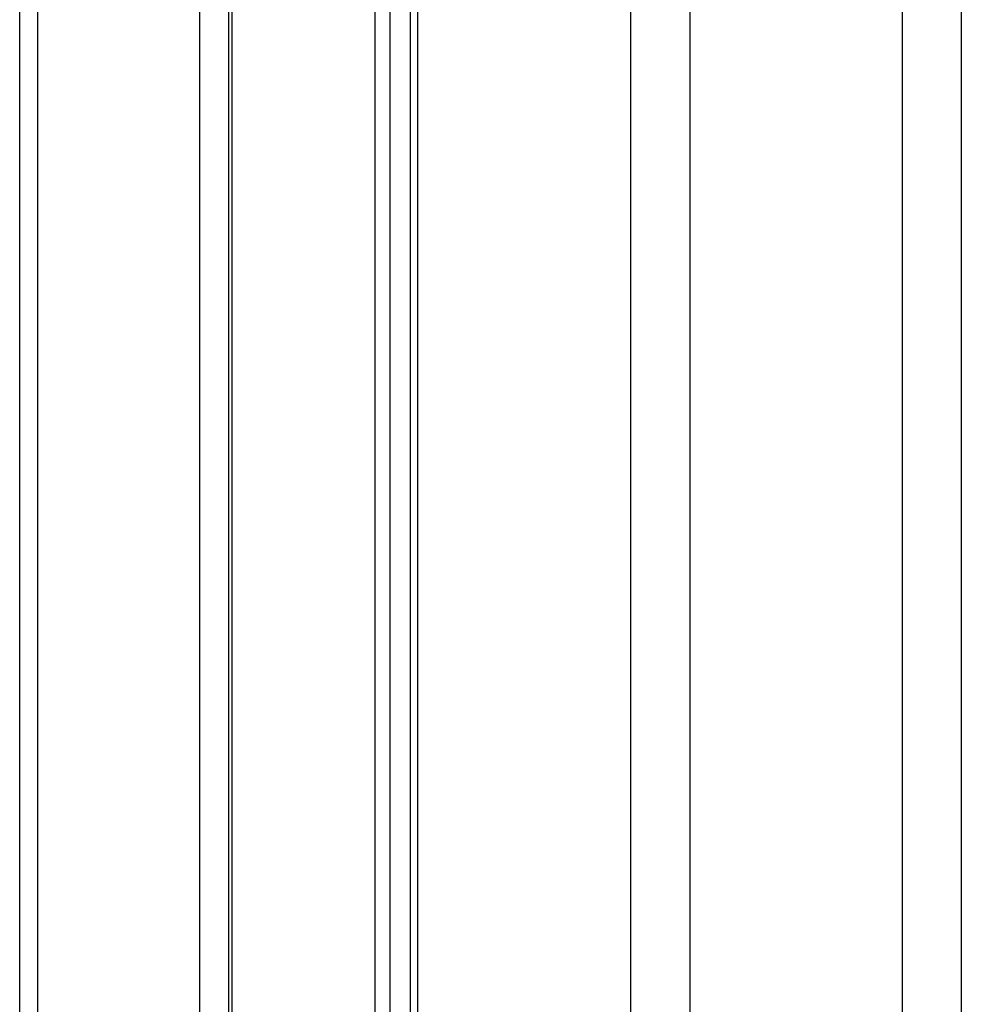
# Model space of a CAD drawing. Header units: millimetres. Extents: x 20 to 19939, y 40 to 15016.
# Tile 24 of 106: x 6633 to 6810, y 5593 to 5778. Entities that reach past the tile are written whole.
import ezdxf

# ---------------------------------------------------------------- set-up
doc = ezdxf.new("R2010")
doc.units = ezdxf.units.MM
doc.header["$LTSCALE"] = 2

msp = doc.modelspace()

# ---------------------------------------------------------------- linework, layer by layer
at = {"color": 8, "linetype": 'Continuous', "lineweight": 25}
for p, q in [((6748.24, 1803.44), (6748.24, 7551.44)), ((6759.31, 7551.44), (6759.31, 1803.44)), ((6799.26, 1803.44), (6799.26, 7551.44)), ((6810.34, 7551.44), (6810.34, 1803.44)), ((6636.74, 6021.97), (6636.74, 5517.1)), ((6667.23, 5520.57), (6667.23, 6021.97)), ((6673.24, 6021.97), (6673.24, 5523.76)), ((6700.18, 5519.21), (6700.18, 6021.97)), ((6702.97, 6021.97), (6702.97, 5516.28)), ((6708.14, 6021.97), (6708.14, 5508.56))]:
    msp.add_line(p, q, dxfattribs=at)
at = {"color": 7, "linetype": 'Continuous', "lineweight": 25}
for p, q in [((6633.39, 5517.3), (6633.39, 6021.97)), ((6672.65, 6021.97), (6672.65, 5523.54)), ((6706.75, 6021.97), (6706.75, 5511.13))]:
    msp.add_line(p, q, dxfattribs=at)

doc.saveas('drawing.dxf')
